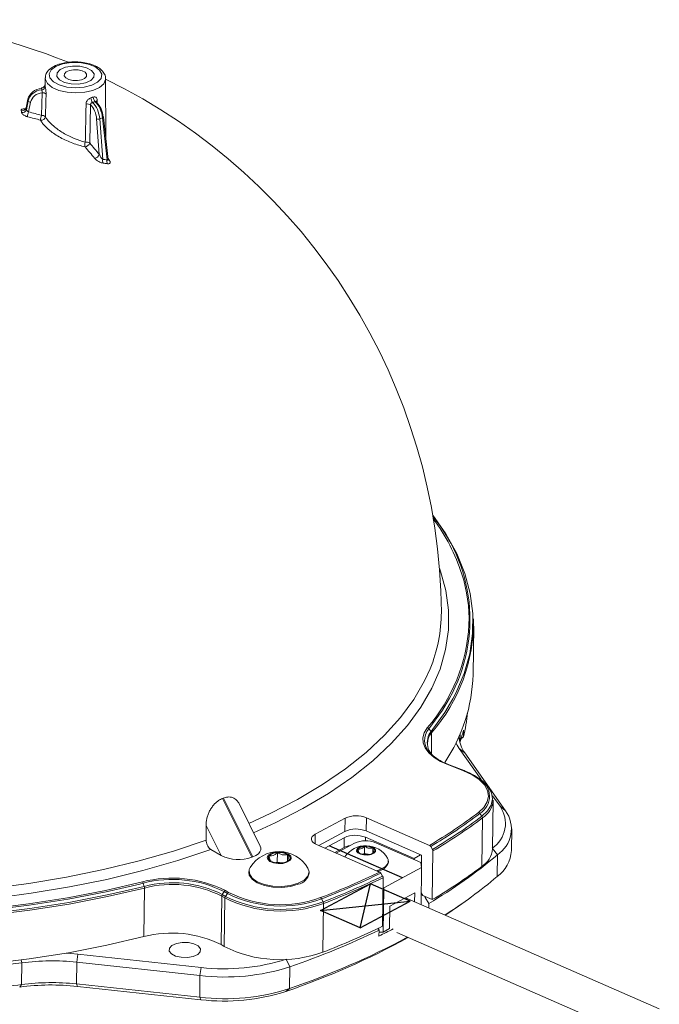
# Model space of a CAD drawing. Header units: millimetres. Extents: x 15 to 415, y 5 to 292.
# Tile 5 of 24: x 150 to 184, y 35 to 88. Entities that reach past the tile are written whole.
import ezdxf

# ---------------------------------------------------------------- set-up
doc = ezdxf.new("R2010")
doc.units = ezdxf.units.MM
doc.header["$PDSIZE"] = -1
doc.linetypes.add('CENTERX2', pattern=[20.32, 12.7, -2.54, 2.54, -2.54])

msp = doc.modelspace()

# ---------------------------------------------------------------- linework, layer by layer
at = {"color": 7, "linetype": 'Continuous', "lineweight": 15}
for p, q in [((151.048216, 84.444942), (151.035844, 84.076785)), ((154.274156, 81.286617), (154.254628, 84.401134)), ((150.131469, 83.304012), (150.031916, 82.84549)), ((150.131894, 83.313526), (150.032014, 82.853498)), ((150.044429, 82.747914), (150.142844, 83.215312)), ((150.131469, 83.304012), (150.131894, 83.313526)), ((150.142844, 83.215312), (150.131469, 83.304012)), ((150.854145, 82.448335), (150.887734, 83.650028)), ((150.032443, 82.853418), (150.031916, 82.84549)), ((150.267989, 83.143286), (150.160859, 82.6345)), ((153.452903, 83.006769), (153.409723, 80.98057)), ((153.919033, 80.368166), (153.777855, 82.263129)), ((154.096517, 82.309711), (153.943373, 82.262266)), ((153.943373, 82.262266), (154.10379, 80.109051)), ((154.332818, 80.081767), (154.096517, 82.309711)), ((154.389793, 80.094255), (154.150293, 82.352372)), ((173.768541, 52.72561), (173.803834, 55.308841)), ((171.537865, 49.707414), (171.418368, 49.844741)), ((173.2564, 49.422427), (173.261186, 49.772661)), ((173.126045, 49.319032), (173.2564, 49.422427)), ((174.193745, 47.159062), (173.03856, 48.802029)), ((173.03856, 48.802029), (173.337482, 48.568696)), ((173.337482, 48.568696), (175.500392, 45.492488)), ((173.256853, 47.614742), (172.45865, 47.924778)), ((173.298865, 47.62153), (172.500662, 47.931566)), ((174.203396, 47.112165), (174.096287, 47.192671)), ((160.463169, 46.143348), (162.019247, 43.01828)), ((160.524851, 46.167303), (162.080929, 43.042235)), ((175.20147, 45.725821), (174.804364, 46.290607)), ((162.465784, 43.60985), (161.341383, 45.867983)), ((174.799773, 43.464545), (174.835067, 46.047776)), ((175.20147, 45.725821), (175.500392, 45.492488)), ((165.388343, 44.243002), (166.976974, 45.095121)), ((166.967404, 44.394654), (166.976974, 45.095121)), ((168.106094, 45.117117), (168.096524, 44.41665)), ((168.106094, 45.117117), (171.457802, 43.652262)), ((174.237262, 45.194162), (174.128961, 45.342181)), ((174.266014, 45.11053), (174.23072, 42.527299)), ((159.590664, 44.708508), (160.386294, 43.110646)), ((175.807475, 43.376246), (175.823266, 44.532017)), ((165.57311, 43.646774), (166.967404, 44.394654)), ((166.926644, 44.060143), (165.894291, 43.506403)), ((166.919467, 43.534792), (166.926644, 44.060143)), ((170.640253, 42.952594), (168.055764, 44.082139)), ((168.096524, 44.41665), (171.035275, 43.132276)), ((168.810083, 42.232063), (165.458376, 43.696919)), ((166.919467, 43.534792), (166.430024, 43.272262)), ((166.493868, 43.24436), (167.473266, 43.769695)), ((168.007385, 43.226493), (168.012469, 43.598617)), ((168.441296, 43.229857), (168.445207, 43.516143)), ((171.000692, 42.743518), (168.602386, 43.791691)), ((171.616836, 43.437552), (171.521056, 43.593659)), ((159.848489, 43.430835), (160.386294, 43.110646)), ((162.019247, 43.01828), (162.080929, 43.042235)), ((163.373993, 42.765542), (163.380872, 43.269003)), ((163.916905, 42.808054), (163.921794, 43.165911)), ((167.886429, 43.179518), (168.007385, 43.226493)), ((168.284506, 43.173678), (168.007385, 43.226493)), ((170.639553, 42.901353), (170.640253, 42.952594)), ((171.027145, 42.53725), (171.035275, 43.132276)), ((171.606902, 40.768497), (171.642196, 43.351729)), ((175.045813, 41.990203), (175.061604, 43.145975)), ((163.286827, 42.73169), (163.373993, 42.765542)), ((163.373993, 42.765542), (163.610745, 42.720421)), ((169.023443, 41.391125), (171.035709, 42.470476)), ((169.28084, 42.766048), (169.281411, 42.807849)), ((171.035709, 42.470476), (171.000692, 42.743518)), ((171.008779, 40.499399), (171.035709, 42.470476)), ((161.866539, 42.264356), (161.865788, 42.209352)), ((165.065489, 42.165635), (165.06624, 42.22064)), ((168.873338, 42.17346), (168.969118, 42.017353)), ((168.994478, 41.93153), (168.959184, 39.348299)), ((156.307397, 41.472685), (156.246897, 41.64191)), ((156.287903, 38.800076), (156.323197, 41.383308)), ((168.987085, 41.390417), (169.023443, 41.391125)), ((169.023443, 41.391125), (168.991383, 39.044559)), ((160.421331, 40.958012), (160.386037, 38.374781)), ((160.594445, 40.854947), (160.421331, 40.958012)), ((160.449445, 41.042833), (160.551003, 41.19524)), ((160.449445, 41.042833), (160.622559, 40.939767)), ((160.724117, 41.092174), (160.551003, 41.19524)), ((160.594445, 40.854947), (160.559151, 38.271716)), ((160.616847, 41.251422), (160.789961, 41.148357)), ((160.622559, 40.939767), (160.724117, 41.092174)), ((170.675714, 41.130079), (169.351855, 40.41998)), ((183.66168, 34.969479), (170.17736, 40.862769)), ((170.675714, 41.130079), (170.669126, 40.647844)), ((171.186669, 40.952159), (171.015984, 41.026757)), ((171.017269, 41.120837), (171.096617, 40.991516)), ((171.606902, 40.768497), (171.096617, 40.991516)), ((165.809793, 40.646357), (165.728761, 40.809092)), ((165.831155, 40.558739), (165.795862, 37.975507)), ((169.351855, 40.41998), (169.335586, 39.229185)), ((171.419599, 40.319851), (171.422976, 40.567022)), ((173.081546, 40.481854), (173.351124, 40.673179)), ((168.71631, 39.242898), (168.775258, 39.146823)), ((168.770951, 38.831613), (168.775258, 39.146823)), ((168.991383, 39.044559), (168.773803, 39.04032)), ((169.335586, 39.229185), (168.991383, 39.044559)), ((169.717732, 39.01194), (182.908027, 33.247153)), ((160.386037, 38.374781), (160.559151, 38.271716)), ((152.717589, 37.441365), (152.784941, 37.872355)), ((152.784941, 37.872355), (159.333911, 37.163043)), ((149.787911, 36.251756), (149.803702, 37.407528)), ((152.717589, 37.441365), (152.701798, 36.285593)), ((159.266559, 36.732053), (152.717589, 37.441365)), ((159.333911, 37.163043), (159.266559, 36.732053)), ((164.0367, 37.196489), (164.020909, 36.040718)), ((159.250768, 35.576281), (159.266559, 36.732053)), ((149.6922, 36.120568), (149.787911, 36.251756)), ((152.701798, 36.285593), (159.250768, 35.576281)), ((152.761494, 36.156209), (152.701798, 36.285593)), ((159.310464, 35.446897), (152.761494, 36.156209)), ((163.826198, 35.886564), (164.020909, 36.040718)), ((159.310464, 35.446897), (159.250768, 35.576281))]:
    msp.add_line(p, q, dxfattribs=at)
at = {"color": 8, "linetype": 'Continuous', "lineweight": 15}
for p, q in [((151.03647, 84.076765), (151.036128, 84.059462)), ((153.811725, 83.230937), (153.813615, 83.051113)), ((154.384284, 80.146198), (154.441819, 80.076078)), ((171.569651, 49.62668), (171.554884, 48.545881)), ((173.087274, 49.590504), (173.081524, 49.169586)), ((165.388343, 44.243002), (165.381408, 43.735393)), ((168.055764, 44.082139), (168.053195, 43.894102)), ((174.80007, 43.486259), (175.061604, 43.145975)), ((155.225064, 41.211441), (156.307397, 41.472685)), ((156.246897, 41.64191), (156.068435, 41.597156)), ((149.803702, 37.407528), (149.772003, 37.562028)), ((163.852566, 37.596365), (164.0367, 37.196489))]:
    msp.add_line(p, q, dxfattribs=at)
at = {"color": 7, "linetype": 'CENTERX2'}
for p, q in [((170.029576, 41.930801), (166.132329, 43.634083)), ((165.675774, 40.184352), (168.323492, 41.604551)), ((167.774292, 39.2672), (168.323492, 41.604551)), ((170.42201, 40.687399), (168.323492, 41.604551)), ((165.675774, 40.184352), (170.42201, 40.687399)), ((167.774292, 39.2672), (170.42201, 40.687399)), ((167.774292, 39.2672), (165.675774, 40.184352))]:
    msp.add_line(p, q, dxfattribs=at)
at = {"color": 7, "linetype": 'Continuous', "lineweight": 15, "flags": 128}
for points in [[(152.420862, 85.258496), (151.98412, 85.190345), (151.619934, 85.056882), (151.36777, 84.872569), (151.254953, 84.657381), (151.293708, 84.434636), (151.479837, 84.228472), (151.793169, 84.06123), (152.19975, 83.951033), (152.65552, 83.909823), (153.11109, 83.942066), (153.517091, 84.044267), (153.829527, 84.205352), (154.014541, 84.407864), (154.052084, 84.629859), (153.938087, 84.847279), (153.684903, 85.036563), (153.31997, 85.177201), (152.882832, 85.253951), (152.420862, 85.258496)], [(152.878155, 85.055918), (153.233956, 84.974875), (153.501413, 84.83488), (153.63981, 84.657245), (153.628075, 84.469015), (153.467997, 84.298845), (153.183945, 84.172643), (152.819163, 84.109621), (152.429187, 84.119373), (152.073386, 84.200416), (151.805929, 84.340412), (151.667532, 84.518046), (151.679267, 84.706276), (151.839345, 84.876446), (152.123397, 85.002649), (152.488179, 85.065671), (152.878155, 85.055918)], [(153.639744, 84.657435), (153.501203, 84.835044), (153.233633, 84.974989), (152.87777, 85.055965), (152.487789, 85.065643), (152.123062, 85.002551), (151.839116, 84.876293), (151.679178, 84.706091), (151.667598, 84.517857), (151.806139, 84.340247), (152.073709, 84.200302), (152.429572, 84.119327), (152.819553, 84.109648), (153.18428, 84.172741), (153.468226, 84.298999), (153.628164, 84.4692), (153.639744, 84.657435)], [(152.788362, 84.868609), (153.001842, 84.819983), (153.162316, 84.735986), (153.245354, 84.629405), (153.238314, 84.516467), (153.142266, 84.414365), (152.971835, 84.338644), (152.752966, 84.300831), (152.51898, 84.306682), (152.3055, 84.355308), (152.145026, 84.439305), (152.061988, 84.545886), (152.069028, 84.658824), (152.165076, 84.760926), (152.335507, 84.836647), (152.554376, 84.874461), (152.788362, 84.868609)], [(151.091991, 83.578668), (151.081913, 83.225323), (151.057811, 82.377936)], [(153.175438, 81.020534), (153.179314, 81.216106), (153.207266, 82.632566), (153.21539, 83.046191)], [(172.693425, 51.432967), (172.851024, 51.736271), (173.295055, 52.7799), (173.594587, 53.83693), (173.748309, 54.902734), (173.755547, 55.972645), (173.616271, 57.041981), (173.331089, 58.106059), (172.901251, 59.160222), (172.328637, 60.199854), (171.626324, 61.206742)], [(172.45865, 47.924778), (172.045375, 48.112693), (171.697608, 48.329253), (171.424151, 48.568977), (171.231926, 48.825798), (171.125796, 49.093215), (171.108449, 49.364462), (171.180323, 49.632672), (171.339599, 49.891058)], [(173.03856, 48.802029), (172.924325, 48.982262), (172.862211, 49.101273)], [(171.494167, 48.561652), (171.500887, 48.554442), (171.747384, 48.335628)], [(174.057516, 45.395493), (174.344661, 45.666335), (174.523578, 45.959012), (174.588265, 46.263705), (174.536552, 46.570195), (174.370175, 46.868198), (174.094714, 47.14772), (173.71941, 47.399381), (173.256853, 47.614742)], [(149.803702, 37.407528), (147.60823, 37.151686), (145.378506, 36.969147), (143.124906, 36.860759), (140.857918, 36.827027), (138.58809, 36.868108), (136.325986, 36.983811), (134.082133, 37.173597), (131.866972, 37.436583), (129.690813, 37.771545), (127.563782, 38.176925), (125.495778, 38.650835), (123.496424, 39.191071), (121.575024, 39.795119), (119.74052, 40.460167), (118.00145, 41.183121), (116.365905, 41.960616), (114.841497, 42.789035), (113.43532, 43.664521), (112.153919, 44.583001)], [(165.458376, 43.696919), (165.35158, 43.753499), (165.269237, 43.81882), (165.214513, 43.890372), (165.189511, 43.965405), (165.195191, 44.041036), (165.231336, 44.114358), (165.296555, 44.182553), (165.388343, 44.243002)], [(148.121145, 41.364484), (150.175523, 41.630844), (152.185168, 41.963746), (154.140985, 42.36168), (156.034117, 42.822847), (157.855995, 43.345158), (159.598372, 43.926248)], [(162.080929, 43.042235), (162.241224, 43.118448), (162.366976, 43.208631), (162.453353, 43.309316), (162.497035, 43.416636), (162.496344, 43.526466), (162.468363, 43.604638)], [(167.586564, 43.342273), (167.657167, 43.25176), (167.793526, 43.180441), (167.974882, 43.139174), (168.173624, 43.134242), (168.359496, 43.166395), (168.504201, 43.230739), (168.585708, 43.317477), (168.59161, 43.413405), (168.521007, 43.503918), (168.384648, 43.575237), (168.203292, 43.616504), (168.00455, 43.621436), (167.818678, 43.589283), (167.673973, 43.52494), (167.592466, 43.438201), (167.586564, 43.342273)], [(167.656349, 43.460312), (167.638988, 43.432547), (167.629328, 43.403845), (167.627535, 43.374698), (167.633639, 43.345605), (167.647536, 43.317064), (167.668988, 43.289562), (167.697629, 43.263571), (167.732967, 43.239535)], [(168.521825, 43.295366), (168.539186, 43.323132), (168.548846, 43.351833), (168.550639, 43.38098), (168.544535, 43.410073), (168.530638, 43.438615), (168.509185, 43.466116), (168.480545, 43.492107), (168.445207, 43.516143)], [(159.848489, 43.430835), (158.083946, 42.841769), (156.238774, 42.312261), (154.321332, 41.84471), (152.34031, 41.441236), (150.304684, 41.103665), (148.223679, 40.833528)], [(163.884237, 42.750366), (164.042098, 42.842195), (164.113874, 42.956987), (164.088637, 43.077267), (163.97023, 43.184722), (163.776679, 43.262994), (163.53745, 43.300167), (163.288964, 43.290582), (163.069051, 43.235696), (162.91119, 43.143867), (162.839414, 43.029075), (162.864651, 42.908796), (162.983058, 42.80134), (163.176609, 42.723068), (163.415838, 42.685895), (163.664324, 42.695481), (163.884237, 42.750366)], [(162.935721, 43.096123), (162.91402, 43.061415), (162.901946, 43.025538), (162.899704, 42.989105), (162.907334, 42.952738), (162.924706, 42.917062), (162.951521, 42.882685), (162.987321, 42.850196), (163.031494, 42.820151)], [(164.017567, 42.889939), (164.039268, 42.924647), (164.051342, 42.960524), (164.053584, 42.996957), (164.045953, 43.033324), (164.028582, 43.069001), (164.001767, 43.103378), (163.965967, 43.135866), (163.921794, 43.165911)], [(168.641395, 42.305788), (168.845557, 42.369366), (169.115927, 42.519695), (169.261532, 42.706756), (169.264811, 42.907989), (169.234367, 42.972896)], [(170.97814, 43.157247), (170.973716, 43.154528), (170.640253, 42.952594)], [(161.935691, 42.483314), (161.880535, 42.361224), (161.888673, 42.130836), (162.036998, 41.910369), (162.312331, 41.719413), (162.690206, 41.574936), (163.13705, 41.489774), (163.613156, 41.471496), (164.076222, 41.521724), (164.485101, 41.635996)], [(163.347989, 42.722559), (163.516783, 42.727058), (163.597862, 42.719145)], [(164.485101, 41.635996), (164.803464, 41.804158), (165.003021, 42.011269), (165.066042, 42.238926), (165.003096, 42.441406)], [(161.865788, 42.209352), (161.887921, 42.075831), (162.036246, 41.855365), (162.311579, 41.664409), (162.689455, 41.519932), (163.136298, 41.43477), (163.612405, 41.416491), (164.07547, 41.46672), (164.48435, 41.580992)], [(148.054022, 40.279833), (150.165276, 40.538247), (152.233748, 40.863582), (154.250476, 41.254429), (156.206723, 41.709095)], [(156.068435, 41.597156), (154.28566, 41.186085), (152.263789, 40.794241), (150.190042, 40.468076), (148.073403, 40.209003)], [(156.323197, 41.383308), (154.352268, 40.92523), (152.320403, 40.531449), (150.236407, 40.203672), (148.109307, 39.943319)], [(148.10212, 40.034206), (150.22699, 40.294287), (152.308801, 40.62172), (154.338535, 41.015088), (155.225064, 41.211441)], [(171.422976, 40.567022), (171.232437, 40.877566), (171.186669, 40.952159)], [(173.081546, 40.481854), (172.538216, 40.106306), (172.288481, 39.940109)], [(148.074014, 37.360087), (150.201113, 37.620441), (152.28511, 37.948218), (154.316974, 38.341998), (156.287903, 38.800076)], [(158.599648, 37.693836), (158.272064, 37.701966), (157.973138, 37.769985), (157.74838, 37.887539), (157.632005, 38.036731), (157.641732, 38.194848), (157.77608, 38.337817), (158.014595, 38.443874), (158.320966, 38.496872), (158.648549, 38.488742), (158.947475, 38.420722), (159.172234, 38.303168), (159.288608, 38.153976), (159.278881, 37.99586), (159.144533, 37.85289), (158.906018, 37.746833), (158.599648, 37.693836)], [(152.151551, 37.924961), (152.402589, 37.907901), (152.784941, 37.872355)]]:
    msp.add_lwpolyline(points, dxfattribs=at)
at = {"color": 8, "linetype": 'Continuous', "lineweight": 15, "flags": 128}
for points in [[(154.254628, 84.401134), (154.251964, 84.354133), (154.153583, 84.129277), (153.921718, 83.92986), (153.576974, 83.773603), (153.149981, 83.674388), (152.678679, 83.641032), (152.204947, 83.676498), (151.770877, 83.777636), (151.415039, 83.935458), (151.169049, 84.135941), (151.054765, 84.361272), (151.048216, 84.444942)], [(154.096517, 82.309711), (154.114698, 82.316692), (154.129673, 82.324554), (154.14087, 82.332996), (154.147859, 82.341696), (154.150373, 82.35032), (154.150293, 82.352372)], [(171.983662, 58.378743), (172.035988, 58.232218), (172.323353, 57.191814), (172.465565, 56.145944), (172.461979, 55.099347), (172.312612, 54.056764), (172.018141, 53.022921), (171.5799, 52.002502), (170.999874, 51.00013), (170.280692, 50.020349), (169.425613, 49.067596), (168.438511, 48.146191), (167.32386, 47.260307), (166.086709, 46.41396), (164.732666, 45.610983), (163.267865, 44.855017), (162.109715, 44.324942)], [(161.862334, 44.821757), (162.99687, 45.341688), (164.442137, 46.088219), (165.778085, 46.881112), (166.998668, 47.716776), (168.098359, 48.591429), (169.07218, 49.501112), (169.915722, 50.441706), (170.625167, 51.408952), (171.197303, 52.398473), (171.484689, 53.027967)], [(171.537865, 49.707414), (172.264438, 50.710612), (172.693425, 51.432967)], [(172.345102, 51.169921), (172.142127, 50.844054), (171.418368, 49.844741)], [(174.237262, 45.194162), (174.542159, 45.481749), (174.732138, 45.792521), (174.800824, 46.116053), (174.745915, 46.441492), (174.569251, 46.75792), (174.276759, 47.054723), (174.203396, 47.112165)]]:
    msp.add_lwpolyline(points, dxfattribs=at)
at = {"color": 7, "linetype": 'Continuous', "lineweight": 15}
for centre, radius, start, end in [((140.287557, 55.810291), 31.8, 67.9477107, 85.9799724), ((140.287557, 55.810291), 31.8, 0.4365426, 63.9458441), ((150.848063, 84.077929), 0.18897, 271.2944003, 354.3920388), ((150.847051, 84.00818), 0.199054, 274.4510684, 354.4526619), ((150.267106, 83.286484), 0.143201, 209.8023568, 270.3531865), ((150.914693, 83.399183), 0.252289, 45.3511438, 96.1340222), ((153.846582, 83.374991), 0.371966, 179.2736894, 220.7775055), ((153.932341, 83.418791), 0.335934, 180.2322988, 226.6626774), ((149.832167, 82.903123), 0.207897, 254.3502811, 343.905549), ((124.525294, 79.415349), 25.463909, 7.1980603, 7.4180273), ((149.844781, 82.806194), 0.207981, 254.3055412, 343.7267791), ((124.622315, 79.537229), 25.624059, 7.1980603, 7.4180273), ((153.280638, 82.704095), 0.348263, 60.3538485, 100.7983505), ((150.841529, 82.370583), 0.730043, 158.8071578, 179.7342941), ((141.671323, 49.567072), 33.875197, 74.3659093, 75.5724914), ((141.667605, 49.621271), 34.088248, 74.3659093, 75.5724914), ((151.49405, 82.180608), 0.693655, 157.2962966, 179.3094926), ((150.832772, 82.414684), 0.22802, 261.8496492, 350.7255441), ((150.880658, 82.195234), 0.254486, 45.8833673, 95.9801969), ((153.861995, 82.527848), 0.27777, 252.3673291, 287.0356405), ((154.123089, 82.345631), 0.028027, 13.9175268, 73.6591777), ((153.494132, 80.880152), 0.348243, 156.2268802, 197.5766679), ((153.13122, 81.064099), 0.290759, 276.1060108, 343.3050285), ((127.428325, 58.858551), 33.801773, 39.0779443, 40.4196705), ((153.237775, 80.679258), 0.346922, 60.2881236, 100.3514352), ((127.514053, 58.926293), 34.014363, 39.0779443, 40.4196705), ((153.635266, 80.464148), 0.29956, 276.3262529, 341.312247), ((154.377874, 80.037265), 0.283329, 165.3232343, 207.2609888), ((151.927545, 60.866115), 19.365604, 82.8652493, 83.547653), ((154.604347, 80.008032), 0.281362, 164.8074403, 206.9820675), ((151.963372, 60.784821), 19.244569, 82.8652493, 83.547653), ((165.01317, 55.652337), 8.59356, 328.5602474, 39.5367018), ((163.474892, 54.922352), 10.198516, 17.9810124, 36.6206796), ((164.29107, 56.031814), 7.795591, 337.3359978, 0.1526004), ((164.637247, 55.618054), 9.162685, 319.1645724, 0.4733893), ((164.357879, 55.89811), 9.210271, 319.2913952, 356.7871334), ((165.054201, 52.951433), 8.717265, 325.8330946, 358.5155666), ((165.513147, 51.424458), 7.997881, 345.5035416, 354.8720184), ((171.310716, 49.751801), 0.142221, 40.8051206, 78.2823719), ((165.053394, 51.889546), 8.476382, 341.2834307, 345.5379152), ((172.236269, 49.043585), 0.885652, 138.8236446, 178.2475893), ((171.44714, 49.62507), 0.122521, 0.7529048, 42.227735), ((174.685, 49.560851), 1.673373, 184.5082368, 216.3635899), ((174.548189, 48.67305), 1.548436, 161.2965981, 163.0064892), ((155.34874, 59.403902), 14.212659, 291.0910025, 291.3577559), ((173.648754, 46.126677), 1.188933, 301.2766511, 356.1949241), ((173.917733, 44.816354), 1.573248, 303.5007297, 35.3157823), ((167.567189, 43.789213), 1.433091, 67.9111295, 114.3209378), ((157.254669, 67.643791), 27.880503, 300.6257931, 307.0616317), ((157.288465, 67.640533), 27.943135, 300.6199603, 307.0613802), ((157.339216, 67.569025), 28.038875, 300.6110935, 307.0609975), ((157.352373, 67.506127), 28.064818, 300.6087009, 307.0608942), ((174.010861, 45.258441), 0.144776, 35.3389724, 71.2002246), ((174.124567, 45.108659), 0.141459, 0.7579189, 37.1879158), ((174.144332, 44.531783), 1.661882, 303.5007297, 35.3157823), ((120.075929, 43.928008), 39.522443, 359.9974486, 1.1315663), ((167.557619, 43.088746), 1.433091, 67.9111295, 114.3209378), ((167.516859, 42.754235), 1.433091, 67.9111295, 114.3209378), ((167.403421, 42.57613), 1.073892, 99.7754411, 116.7856965), ((168.074139, 42.283781), 1.349447, 30.7081053, 145.8311761), ((168.063481, 42.463787), 1.433091, 67.9111295, 114.3209378), ((168.006244, 43.087006), 0.511649, 89.3028692, 133.1458892), ((168.088728, 42.822219), 0.780134, 62.8097515, 95.6096506), ((173.613461, 43.543445), 1.188933, 301.2766511, 356.1949241), ((161.310191, 44.963552), 2.070469, 243.4982308, 290.0269304), ((163.456513, 41.51959), 1.800462, 30.796361, 147.6381146), ((163.37309, 42.62949), 0.639561, 89.3028692, 133.1458892), ((163.476195, 42.298506), 0.975168, 62.8097515, 95.6096506), ((168.089446, 43.933459), 0.780134, 242.8097515, 275.6096506), ((168.07601, 42.420701), 0.776485, 75.2234698, 103.2110058), ((168.17193, 43.668672), 0.511649, 269.3028692, 313.1458892), ((158.074693, 63.256364), 26.324569, 300.4685673, 310.1872233), ((173.93213, 43.504495), 1.879725, 306.3325652, 356.0878184), ((163.477093, 43.687556), 0.975168, 242.8097515, 275.6096506), ((163.580198, 43.356572), 0.639561, 269.3028692, 313.1458892), ((168.630055, 42.953202), 0.677161, 276.0091384, 343.9557274), ((157.31708, 64.922896), 28.064818, 300.6087009, 307.0608942), ((157.801654, 35.60105), 6.312845, 63.5160663, 104.6342902), ((164.32875, 42.316808), 0.752088, 281.9401516, 348.404322), ((150.304555, 80.594956), 42.593029, 291.1537139, 295.751775), ((150.327033, 80.612767), 42.67957, 291.1535656, 295.7565099), ((150.360484, 80.573465), 42.811856, 291.1533397, 295.7637098), ((150.368954, 80.519294), 42.847703, 291.1532786, 295.765653), ((158.517947, 61.507087), 25.57497, 302.5382144, 310.259583), ((156.08608, 41.591352), 0.168577, 17.4523857, 44.3031033), ((157.803486, 35.680701), 6.161087, 63.5160663, 104.6342902), ((157.805378, 35.735927), 5.929109, 63.5160663, 104.6342902), ((156.060066, 41.382878), 0.263131, 0.0935089, 19.9561708), ((157.805296, 35.707371), 5.866249, 63.5160663, 104.6342902), ((160.582029, 40.951817), 0.160817, 145.5313217, 177.7922465), ((160.674749, 41.116889), 0.146465, 113.2864916, 147.6595629), ((160.755143, 40.848752), 0.160817, 145.5313217, 177.7922465), ((163.557284, 46.797024), 6.639781, 243.4982308, 290.0269304), ((163.557405, 46.825702), 6.577047, 243.4982308, 290.0269304), ((160.847863, 41.013823), 0.146465, 113.2864916, 147.6595629), ((163.555657, 46.770926), 6.345537, 243.4982308, 290.0269304), ((163.553919, 46.691571), 6.194085, 243.4982308, 290.0269304), ((165.591016, 40.746072), 0.151477, 24.5847216, 56.2571299), ((165.63507, 40.557343), 0.196091, 0.4076924, 26.9969853), ((150.33366, 77.936062), 42.847703, 291.1532786, 295.765653), ((157.770002, 33.124139), 5.866249, 63.5160663, 104.6342902), ((150.462392, 74.97594), 41.310659, 288.8744399, 298.7267897), ((150.620585, 75.306209), 41.489124, 288.8434823, 298.2771938), ((149.488873, 79.273687), 44.521117, 289.0723843, 295.6705797), ((152.443089, 72.577238), 37.488215, 295.8200762, 297.1133425), ((163.52199, 44.213792), 6.639781, 243.4982308, 290.0269304), ((151.401519, 25.293124), 12.21932, 83.8170194, 97.5135982), ((160.585728, 47.911944), 11.25745, 263.2705102, 287.8514447), ((160.582725, 47.746673), 10.657052, 263.2705102, 287.8514447), ((141.261546, 99.856037), 64.17323, 274.7179787, 277.63517079), ((151.375233, 23.360063), 12.871018, 83.8170194, 97.5135982), ((151.385728, 24.137353), 12.21932, 83.8170194, 97.5135982), ((160.569937, 46.756172), 11.25745, 263.2705102, 287.8514447), ((160.559277, 46.030528), 10.657052, 263.2705102, 287.8514447)]:
    msp.add_arc(centre, radius, start, end, dxfattribs=at)
at = {"color": 8, "linetype": 'Continuous', "lineweight": 15}
for centre, radius, start, end in [((153.847683, 83.141834), 0.096085, 111.9765605, 158.5370571), ((154.437947, 80.167814), 0.091818, 238.417934, 272.4168935), ((165.544527, 55.625823), 8.012859, 358.2556626, 17.7649782), ((172.127976, 49.242878), 0.930475, 139.6966477, 227.0650212), ((172.318103, 49.116859), 0.978533, 142.8782692, 241.7200114), ((172.48657, 47.88538), 0.048288, 73.0324689, 125.3242822), ((173.284774, 47.575344), 0.048288, 73.0324689, 125.3242822), ((173.568282, 46.257814), 1.07366, 301.4807971, 60.5423207)]:
    msp.add_arc(centre, radius, start, end, dxfattribs=at)
at = {"color": 7, "linetype": 'Continuous', "lineweight": 15}
for centre, major_axis, ratio, start_param, end_param in [((150.915958, 83.19869), (0.793861, 0.09893), 0.866442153, 1.543008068, 2.846595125), ((150.927589, 83.108), (0.793093, 0.104911), 0.880771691, 1.536420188, 2.840007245), ((150.935041, 83.051921), (0.674062, 0.089678), 0.88203485, 1.5237431, 2.839343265), ((153.404657, 82.432624), (-0.190281, 0.65291), 0.497066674, 4.308694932, 5.624295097), ((153.504619, 82.461766), (-0.225812, 0.767534), 0.495832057, 4.307409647, 5.610996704), ((153.661199, 82.510275), (-0.24746, 0.760829), 0.481505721, 4.293564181, 5.597151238), ((153.761211, 82.543085), (-0.211931, 0.646206), 0.48021377, 4.29240571, 5.608005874)]:
    msp.add_ellipse(centre, major_axis=major_axis, ratio=ratio, start_param=start_param, end_param=end_param, dxfattribs=at)
for points, knots in [([(152.963215, 85.266669), (152.938515, 85.270996), (152.779302, 85.298889), (152.594826, 85.29457), (152.445031, 85.285355), (152.43487, 85.28473)], [0, 0, 0, 0, 0.146156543, 0.942078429, 1, 1, 1, 1]), ([(151.974035, 85.209944), (151.905089, 85.195417), (151.695876, 85.151338), (151.410434, 85.010576), (151.174892, 84.80653), (151.050842, 84.59806), (151.061791, 84.475418), (151.065202, 84.437201)], [0, 0, 0, 0, 0.13180747, 0.399962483, 0.675507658, 0.898885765, 1, 1, 1, 1]), ([(152.40435, 85.28288), (152.326991, 85.276629), (152.175495, 85.264386), (152.04023, 85.227832), (151.974035, 85.209944)], [0, 0, 0, 0, 0.510629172, 1, 1, 1, 1]), ([(154.244447, 84.394921), (154.247666, 84.413798), (154.265346, 84.517482), (154.176783, 84.703842), (153.993613, 84.913646), (153.705313, 85.086905), (153.353154, 85.214497), (153.084389, 85.250456), (152.963215, 85.266669)], [0, 0, 0, 0, 0.040774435, 0.22395633, 0.407570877, 0.610111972, 0.824217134, 1, 1, 1, 1]), ([(150.852331, 83.889007), (150.853004, 83.894822), (150.854057, 83.903931), (150.856705, 83.903279), (150.857662, 83.903043)], [0, 0, 0, 0, 0.638340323, 1, 1, 1, 1]), ([(151.035876, 84.078975), (151.035866, 84.07857), (151.035844, 84.07765), (151.034686, 84.066599), (151.029447, 84.041255), (151.012682, 83.999956), (150.976262, 83.954328), (150.922932, 83.916754), (150.878853, 83.909347), (150.857018, 83.905678)], [0, 0, 0, 0, 0.055557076, 0.125990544, 0.210804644, 0.378793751, 0.565934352, 0.784985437, 1, 1, 1, 1]), ([(150.887734, 83.650028), (150.889037, 83.660567), (150.891842, 83.683262), (150.887165, 83.718008), (150.879744, 83.752273), (150.870393, 83.785251), (150.86521, 83.801322), (150.862499, 83.809726)], [0, 0, 0, 0, 0.183191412, 0.394463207, 0.543385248, 0.761209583, 1, 1, 1, 1]), ([(151.045172, 83.988937), (151.045521, 83.987374), (151.049361, 83.970162), (151.058815, 83.923572), (151.072545, 83.843833), (151.084408, 83.75481), (151.092373, 83.665519), (151.092113, 83.606314), (151.091991, 83.578668)], [0, 0, 0, 0, 0.020546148, 0.226214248, 0.437662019, 0.587416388, 0.807348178, 1, 1, 1, 1]), ([(153.21539, 83.046191), (153.218545, 83.076231), (153.224943, 83.137155), (153.26523, 83.219144), (153.322163, 83.290855), (153.39237, 83.349127), (153.447786, 83.369724), (153.474646, 83.379707)], [0, 0, 0, 0, 0.213834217, 0.43368206, 0.592451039, 0.802469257, 1, 1, 1, 1]), ([(153.59641, 83.417429), (153.598995, 83.418297), (153.627457, 83.427855), (153.681119, 83.433918), (153.737259, 83.413189), (153.779332, 83.370374), (153.806011, 83.311498), (153.809906, 83.25658), (153.811725, 83.230937)], [0, 0, 0, 0, 0.020546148, 0.226214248, 0.437662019, 0.587416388, 0.807348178, 1, 1, 1, 1]), ([(150.029221, 82.853497), (150.028466, 82.846725), (150.025371, 82.818952), (149.997053, 82.783715), (149.966998, 82.76569), (149.96447, 82.765145), (149.963437, 82.764922)], [0, 0, 0, 0, 0.135023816, 0.553745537, 0.81771242, 1, 1, 1, 1]), ([(150.044429, 82.747914), (150.046396, 82.740401), (150.050356, 82.725273), (150.071266, 82.697952), (150.100467, 82.671013), (150.132019, 82.649119), (150.152624, 82.638674), (150.160859, 82.6345)], [0, 0, 0, 0, 0.208115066, 0.419049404, 0.634381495, 0.853880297, 1, 1, 1, 1]), ([(153.56491, 83.132052), (153.55322, 83.128365), (153.529371, 83.120843), (153.49819, 83.099986), (153.472757, 83.073877), (153.454624, 83.04317), (153.453469, 83.018732), (153.452903, 83.006769)], [0, 0, 0, 0, 0.208984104, 0.426344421, 0.585027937, 0.796855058, 1, 1, 1, 1]), ([(153.766673, 83.171218), (153.765789, 83.171697), (153.757536, 83.176168), (153.75302, 83.188918), (153.75383, 83.185705), (153.753902, 83.185418)], [0, 0, 0, 0, 0.098532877, 0.919540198, 1, 1, 1, 1]), ([(153.789738, 83.111121), (153.788216, 83.121242), (153.784939, 83.143035), (153.776238, 83.16217), (153.767913, 83.168502), (153.76583, 83.170086)], [0, 0, 0, 0, 0.3940112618, 0.8484183, 1, 1, 1, 1]), ([(150.111493, 82.373969), (150.088728, 82.380565), (150.03168, 82.397094), (149.943902, 82.437676), (149.862879, 82.492209), (149.805089, 82.551559), (149.794044, 82.58783), (149.788521, 82.605967)], [0, 0, 0, 0, 0.143417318, 0.35938657, 0.573617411, 0.786788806, 1, 1, 1, 1]), ([(153.162148, 80.774989), (152.945374, 80.831089), (152.511776, 80.943304), (151.845982, 81.25546), (151.281391, 81.626457), (150.942203, 81.954738), (150.834239, 82.13313), (150.800446, 82.188968)], [0, 0, 0, 0, 0.230581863, 0.461217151, 0.688561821, 0.902518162, 1, 1, 1, 1]), ([(151.057811, 82.377936), (151.088108, 82.326763), (151.185163, 82.162835), (151.490182, 81.855753), (151.996185, 81.502361), (152.59215, 81.197404), (152.980929, 81.079515), (153.175438, 81.020534)], [0, 0, 0, 0, 0.096454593, 0.30898554, 0.536277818, 0.767996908, 1, 1, 1, 1]), ([(154.126015, 79.907488), (154.091762, 79.913959), (154.015578, 79.92835), (153.890982, 79.985822), (153.763236, 80.066985), (153.701661, 80.131456), (153.668274, 80.166412)], [0, 0, 0, 0, 0.21194852, 0.471407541, 0.713396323, 1, 1, 1, 1]), ([(153.919033, 80.368166), (153.932993, 80.339181), (153.959193, 80.284784), (154.009096, 80.210323), (154.056871, 80.149333), (154.089857, 80.121013), (154.10379, 80.109051)], [0, 0, 0, 0, 0.290137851, 0.544512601, 0.807607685, 1, 1, 1, 1]), ([(154.441819, 80.076078), (154.448072, 80.068104), (154.470645, 80.039317), (154.496212, 79.991605), (154.503848, 79.938691), (154.482469, 79.898431), (154.431276, 79.875763), (154.379465, 79.87884), (154.353611, 79.880375)], [0, 0, 0, 0, 0.071687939, 0.258812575, 0.432722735, 0.61193662, 0.806358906, 1, 1, 1, 1]), ([(154.392977, 80.077691), (154.39314, 80.077397), (154.3939, 80.076029), (154.390175, 80.08252), (154.390426, 80.092645), (154.390476, 80.094686)], [0, 0, 0, 0, 0.179058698, 0.834548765, 1, 1, 1, 1]), ([(172.500662, 47.931566), (172.413333, 47.967437), (172.159954, 48.071514), (171.817594, 48.275673), (171.575761, 48.454278), (171.507786, 48.549749), (171.506055, 48.55218)], [0, 0, 0, 0, 0.206328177, 0.598639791, 0.989781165, 1, 1, 1, 1]), ([(174.229682, 47.072825), (174.142506, 47.14765), (173.939978, 47.321485), (173.60389, 47.497327), (173.363677, 47.595139), (173.298865, 47.62153)], [0, 0, 0, 0, 0.3556010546, 0.8261347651, 1, 1, 1, 1]), ([(159.590664, 44.708508), (159.592032, 44.772633), (159.594758, 44.900494), (159.632662, 45.099163), (159.693443, 45.294093), (159.776679, 45.479839), (159.878272, 45.650766), (159.994682, 45.803027), (160.122303, 45.932745), (160.277912, 46.056948), (160.394428, 46.111289), (160.463169, 46.143348)], [0, 0, 0, 0, 0.11357673, 0.226463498, 0.337674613, 0.446565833, 0.552800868, 0.656375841, 0.757589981, 0.856984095, 1, 1, 1, 1]), ([(160.524851, 46.167303), (160.620816, 46.194172), (160.764333, 46.234355), (160.984446, 46.203726), (161.143088, 46.126263), (161.265764, 45.994034), (161.322248, 45.916264), (161.340983, 45.868524), (161.341225, 45.867907)], [0, 0, 0, 0, 0.281974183, 0.421696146, 0.703861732, 0.8509779, 0.998072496, 1, 1, 1, 1]), ([(159.598372, 43.926248), (159.601183, 43.884979), (159.606805, 43.802441), (159.650695, 43.671706), (159.71531, 43.555042), (159.785493, 43.473645), (159.831248, 43.442552), (159.848489, 43.430835)], [0, 0, 0, 0, 0.217079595, 0.434156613, 0.651307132, 0.868605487, 1, 1, 1, 1]), ([(168.012469, 43.598617), (167.961162, 43.554831), (167.873368, 43.479909), (167.746808, 43.448903), (167.684133, 43.456808), (167.656349, 43.460312)], [0, 0, 0, 0, 0.439105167, 0.751357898, 1, 1, 1, 1]), ([(167.732967, 43.239535), (167.728382, 43.241444), (167.715525, 43.2468), (167.692065, 43.290702), (167.670762, 43.380106), (167.659528, 43.442619), (167.656349, 43.460312)], [0, 0, 0, 0, 0.183947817, 0.515843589, 0.862969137, 1, 1, 1, 1]), ([(168.012469, 43.598617), (168.07409, 43.562823), (168.179529, 43.501577), (168.33387, 43.490452), (168.411011, 43.508252), (168.445207, 43.516143)], [0, 0, 0, 0, 0.439105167, 0.751357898, 1, 1, 1, 1]), ([(168.521825, 43.295366), (168.51724, 43.297275), (168.504384, 43.302631), (168.480924, 43.346533), (168.45962, 43.435938), (168.448387, 43.49845), (168.445207, 43.516143)], [0, 0, 0, 0, 0.183947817, 0.515843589, 0.862969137, 1, 1, 1, 1]), ([(171.521056, 43.593659), (171.513296, 43.604615), (171.497775, 43.626526), (171.474469, 43.644283), (171.461105, 43.650681), (171.457802, 43.652262)], [0, 0, 0, 0, 0.429505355, 0.858997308, 1, 1, 1, 1]), ([(171.642196, 43.351729), (171.641357, 43.36395), (171.63968, 43.388393), (171.628044, 43.418276), (171.619073, 43.433705), (171.616836, 43.437552)], [0, 0, 0, 0, 0.428798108, 0.857587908, 1, 1, 1, 1]), ([(163.380872, 43.269003), (163.354913, 43.245402), (163.282115, 43.179218), (163.147232, 43.098485), (163.02178, 43.08328), (162.954705, 43.09329), (162.935721, 43.096123)], [0, 0, 0, 0, 0.183947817, 0.515843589, 0.862969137, 1, 1, 1, 1]), ([(163.031494, 42.820151), (163.017374, 42.829674), (162.993213, 42.845969), (162.959421, 42.967043), (162.943001, 43.056477), (162.935721, 43.096123)], [0, 0, 0, 0, 0.439111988, 0.751363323, 1, 1, 1, 1]), ([(163.921794, 43.165911), (163.843948, 43.150686), (163.710746, 43.124633), (163.518443, 43.184146), (163.423125, 43.24294), (163.380872, 43.269003)], [0, 0, 0, 0, 0.439111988, 0.751363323, 1, 1, 1, 1]), ([(163.921794, 43.165911), (163.935095, 43.09642), (163.957854, 42.977514), (163.992269, 42.902049), (164.009797, 42.893659), (164.017567, 42.889939)], [0, 0, 0, 0, 0.439111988, 0.751363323, 1, 1, 1, 1]), ([(168.435207, 43.223107), (168.435399, 43.223206), (168.466151, 43.238975), (168.494075, 43.267259), (168.521825, 43.295366)], [0, 0, 0, 0, 0.006229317, 1, 1, 1, 1]), ([(164.017567, 42.889939), (163.991939, 42.86468), (163.957462, 42.830699), (163.919385, 42.809848), (163.909612, 42.804497)], [0, 0, 0, 0, 0.743344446, 1, 1, 1, 1]), ([(168.810083, 42.232063), (168.820186, 42.22647), (168.840392, 42.215284), (168.861318, 42.192056), (168.870963, 42.177134), (168.873338, 42.17346)], [0, 0, 0, 0, 0.429797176, 0.859602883, 1, 1, 1, 1]), ([(168.969118, 42.017353), (168.975429, 42.005381), (168.988051, 41.981437), (168.994148, 41.951292), (168.994412, 41.935462), (168.994478, 41.93153)], [0, 0, 0, 0, 0.429084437, 0.858182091, 1, 1, 1, 1])]:
    msp.add_open_spline(points, degree=3, knots=knots, dxfattribs=at)
for points in [[(150.862499, 83.809726), (150.860058, 83.822864), (150.855177, 83.849139), (150.85328, 83.875718), (150.852331, 83.889007)], [(151.036128, 84.059462), (151.036805, 84.047615), (151.038161, 84.023921), (151.042835, 84.000599), (151.045172, 83.988937)], [(153.474646, 83.379707), (153.495397, 83.385578), (153.536901, 83.397321), (153.576573, 83.410726), (153.59641, 83.417429)], [(153.701792, 83.174458), (153.67939, 83.167024), (153.634586, 83.152156), (153.588135, 83.138753), (153.56491, 83.132052)]]:
    msp.add_open_spline(points, degree=3, dxfattribs=at)
at = {"color": 8, "linetype": 'Continuous', "lineweight": 15}
for points, knots in [([(149.776085, 82.702933), (149.776022, 82.713184), (149.775857, 82.740096), (149.805285, 82.774134), (149.869182, 82.795382), (149.937394, 82.800346), (149.983683, 82.791643), (149.996102, 82.789308)], [0, 0, 0, 0, 0.153760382, 0.403645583, 0.655295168, 0.907517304, 1, 1, 1, 1]), ([(153.76583, 83.170086), (153.76366, 83.172095), (153.755464, 83.179683), (153.734725, 83.183815), (153.713101, 83.177671), (153.701792, 83.174458)], [0, 0, 0, 0, 0.146610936, 0.553713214, 1, 1, 1, 1]), ([(154.332818, 80.081767), (154.342969, 80.074419), (154.358047, 80.063503), (154.374576, 80.060001), (154.3838, 80.062699), (154.388731, 80.070147), (154.39095, 80.080861), (154.389711, 80.089541), (154.38905, 80.094179)], [0, 0, 0, 0, 0.338944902, 0.503440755, 0.626497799, 0.772992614, 0.878673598, 1, 1, 1, 1])]:
    msp.add_open_spline(points, degree=3, knots=knots, dxfattribs=at)
at = {"color": 7, "linetype": 'Continuous'}
msp.add_point((168.048892, 40.435876), dxfattribs=at)

doc.saveas('drawing.dxf')
